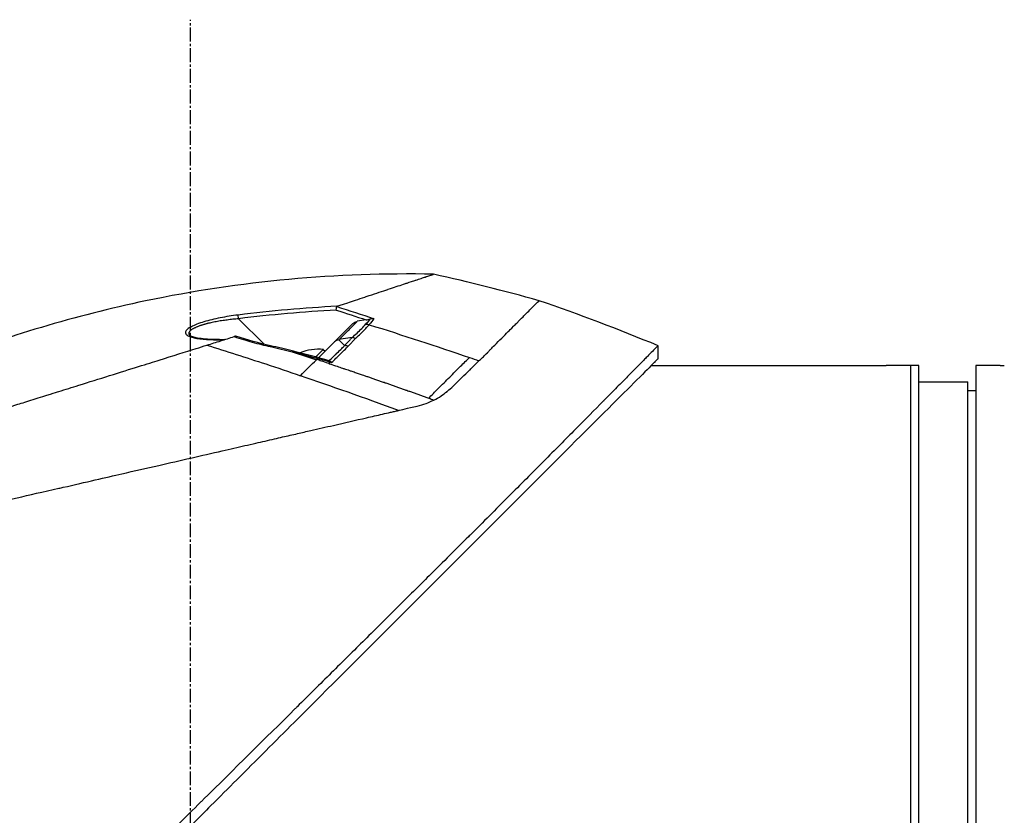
# Model space of a CAD drawing. Header units: millimetres. Extents: x 0 to 5219, y 0 to 2970.
# Tile 6 of 233: x 253 to 374, y 959 to 1056. Entities that reach past the tile are written whole.
import ezdxf

# ---------------------------------------------------------------- set-up
doc = ezdxf.new("R2010")
doc.units = ezdxf.units.MM
doc.header["$LTSCALE"] = 0.2
doc.linetypes.add('CENTER2', pattern=[1.125, 0.75, -0.125, 0.125, -0.125])
doc.layers.add('02_Center Line', color=1, linetype='CENTER2')

# ---------------------------------------------------------------- blocks, each defined once
blk = doc.blocks.new('A$C1fe89458')
for p, q in [((9.04, 275.61), (5.91, 278.75)), ((21.59, 278.62), (20.49, 278.46)), ((20.49, 278.42), (20.49, 278.42)), ((19.93, 278.17), (17.68, 275.92)), ((21.42, 277.95), (21.42, 277.95)), ((15.72, 273.96), (17.68, 275.92)), ((19.85, 276.44), (18.23, 276.19)), ((20.01, 276.57), (20.01, 276.57)), ((2.17, 275.46), (2.16, 275.46)), ((9.19, 275.46), (9.19, 275.46)), ((16.32, 274.97), (15.4, 274.05)), ((16.32, 274.97), (16.53, 274.77)), ((18.79, 275.59), (18.79, 275.59)), ((57.45, 273.84), (57.45, 275.44)), ((15.5, 273.74), (15.47, 273.71)), ((15.5, 273.74), (15.5, 273.74)), ((15.93, 273.6), (15.93, 273.6)), ((16.58, 273.38), (16.58, 273.38)), ((18.42, 272.77), (18.42, 272.77)), ((56.62, 273), (85, 273)), ((88.5, 273), (85.5, 273)), ((88.5, 121), (88.5, 273)), ((89.5, 273), (88.5, 273)), ((89.5, 121), (89.5, 273)), ((96.5, 273), (96.5, 121)), ((99.5, 273), (96.5, 273)), ((89.5, 271), (95.5, 271)), ((95.5, 123), (95.5, 271)), ((96.5, 269.87), (95.5, 269.89)), ((28.19, 268.1), (28.19, 268.1))]:
    blk.add_line(p, q)
for centre, radius, start, end in [((-41.86, 35.13), 260.02, 67.5467, 70.99), ((15.75, 268.9), 6.1, 84.6019, 111.9513), ((15.75, 268.9), 6.1, 113.6355, 113.6393)]:
    blk.add_arc(centre, radius, start, end)
at = {"extrusion": (0, 0, -1)}
for centre, major_axis, ratio, start_param, end_param in [((-93.57, -68.42), (-258.62, -258.62), 0.99863, 2.665433, 2.676035), ((460.41, -1338.72), (-601.57, 1620.94), 0.336673, 0.257981, 0.264677), ((5.93, 278.73), (-0.062, 0.496), 0.032142, 4.753727, 6.070274), ((-2.85, 276.58), (-26.13, -4.85), 0.314226, 3.444314, 3.523202), ((21, 277.83), (-0.354, 0.354), 0.494925, 4.249897, 4.250389), ((21.7, 277.18), (-0.743, 0.669), 0.856563, 0.762588, 1.196094), ((-116.54, -164.87), (-438.85, 150.81), 1, 1.542896, 1.570796), ((20.03, 275.45), (-0.354, 0.354), 0.837809, 0.504727, 0.50478), ((20.75, 276.16), (-0.354, 0.353), 0.8583, 0.475879, 0.483718), ((20.03, 275.45), (0.354, -0.354), 0.258819, 3.675072, 3.675126), ((26.82, 282.57), (-11.39, -11.08), 0.020818, 0.548769, 0.580072), ((17.05, 273.06), (0.136, 0.481), 0.049889, 0.339819, 0.663073), ((18.69, 274.1), (-0.354, 0.354), 0.258819, 0.582876, 0.584572), ((-116.54, -164.85), (-438.43, 151.98), 1, 1.568118, 1.570796), ((-6.81, 207.33), (-197.67, 65.92), 0.336309, 1.641508, 1.644817)]:
    blk.add_ellipse(centre, major_axis=major_axis, ratio=ratio, start_param=start_param, end_param=end_param, dxfattribs=at)
for points, knots in [([(29.86, 284.22), (18.01, 284.47), (6.07, 283.37), (-14.13, 279.14), (-22.61, 276.6), (-30.79, 273.38)], [0, 0, 0, 0, 3.553813, 3.553813, 6.190294, 6.190294, 6.190294, 6.190294]), ([(18.02, 280.29), (18.07, 280.31), (18.53, 280.46), (19.33, 280.72), (19.89, 280.91), (20.61, 281.15), (21.44, 281.42), (21.62, 281.48), (21.8, 281.54), (21.97, 281.6), (22.83, 281.88), (23.59, 282.14), (24.26, 282.36), (24.28, 282.37), (24.3, 282.37), (24.31, 282.38), (24.99, 282.6), (25.62, 282.81), (26.18, 283), (26.33, 283.05), (26.48, 283.1), (26.62, 283.14), (26.63, 283.15), (26.99, 283.27), (27.56, 283.45), (27.61, 283.47), (27.66, 283.49), (27.71, 283.5), (27.91, 283.57), (28.13, 283.64), (28.33, 283.71), (28.58, 283.79), (28.74, 283.85), (28.85, 283.88), (28.96, 283.92), (29.02, 283.94), (29.04, 283.95), (29.12, 283.97), (29.2, 284), (29.27, 284.02), (29.37, 284.06), (29.46, 284.09), (29.54, 284.11), (29.55, 284.11), (29.57, 284.12), (29.59, 284.13), (29.64, 284.14), (29.72, 284.17), (29.78, 284.19), (29.8, 284.2), (29.81, 284.2), (29.82, 284.2), (29.82, 284.21), (29.83, 284.21), (29.84, 284.21), (29.85, 284.21), (29.86, 284.22), (29.86, 284.22), (29.86, 284.22), (29.86, 284.22), (29.86, 284.22)], [0, 0, 0, 0, 0.0491532, 0.0491532, 0.0491532, 0.0833333, 0.0833333, 0.0833333, 0.0971125, 0.0971125, 0.0971125, 0.1649409, 0.1649409, 0.1649409, 0.1666667, 0.1666667, 0.1666667, 0.23215, 0.23215, 0.23215, 0.25, 0.25, 0.25, 0.2916667, 0.2916667, 0.2916667, 0.3001192, 0.3001192, 0.3001192, 0.3333333, 0.3333333, 0.3333333, 0.3565948, 0.3565948, 0.3565948, 0.3809524, 0.3809524, 0.3809524, 0.4004648, 0.4004648, 0.4004648, 0.4285714, 0.4285714, 0.4285714, 0.4393599, 0.4393599, 0.4393599, 0.4706594, 0.4706594, 0.4706594, 0.4761905, 0.4761905, 0.4761905, 0.4847596, 0.4847596, 0.4847596, 0.5017347, 0.5017347, 0.5017347, 0.5026262, 0.5026262, 0.5026262, 0.5026262]), ([(35.44, 273.58), (35.56, 273.68), (35.69, 273.79), (35.81, 273.9), (35.87, 273.96), (35.93, 274.01), (35.99, 274.07), (36.13, 274.21), (36.29, 274.37), (36.48, 274.57), (36.51, 274.61), (36.59, 274.69), (36.71, 274.82), (36.8, 274.92), (36.88, 275), (36.93, 275.06), (37.03, 275.16), (37.18, 275.32), (37.39, 275.52), (37.65, 275.79), (37.94, 276.08), (38.25, 276.38), (38.53, 276.66), (38.79, 276.92), (39.04, 277.17), (39.17, 277.3), (39.39, 277.52), (39.69, 277.82), (39.81, 277.94), (39.95, 278.08), (40.09, 278.22), (40.6, 278.73), (40.86, 278.99), (40.98, 279.11), (41.41, 279.54), (41.76, 279.9), (42.04, 280.18), (42.08, 280.22), (42.12, 280.26), (42.16, 280.3), (42.38, 280.52), (42.55, 280.69), (42.66, 280.8), (42.78, 280.92), (42.83, 280.97), (42.84, 280.97)], [0, 0, 0, 0, 0.0239304, 0.0239304, 0.0239304, 0.0357143, 0.0357143, 0.0357143, 0.0714286, 0.0714286, 0.0714286, 0.0892857, 0.0892857, 0.0892857, 0.1071429, 0.1071429, 0.1071429, 0.1428571, 0.1428571, 0.1428571, 0.2142857, 0.2142857, 0.2142857, 0.2857143, 0.2857143, 0.2857143, 0.3613783, 0.3613783, 0.3613783, 0.3928571, 0.3928571, 0.3928571, 0.5, 0.5, 0.5, 0.6744467, 0.6744467, 0.6744467, 0.7, 0.7, 0.7, 0.85, 0.85, 0.85, 1, 1, 1, 1]), ([(17.9, 279.81), (17.9, 279.82), (17.9, 279.82), (17.91, 279.86), (17.92, 279.91), (17.93, 279.99), (17.93, 280.04), (17.95, 280.11), (17.95, 280.15), (17.96, 280.21), (17.97, 280.23), (17.97, 280.25)], [-0.05578122, -0.05578122, -0.05578122, -0.05578122, -0.05549131, -0.05549131, -0.04204343, -0.04204343, -0.0278857, -0.0278857, -0.01375246, -0.01375246, -0.00000001, -0.00000001, -0.00000001, -0.00000001]), ([(18.02, 280.29), (18.01, 280.29), (17.99, 280.28), (17.98, 280.27), (17.97, 280.26), (17.97, 280.25)], [0.00000003, 0.00000003, 0.00000003, 0.00000003, 0.00636331, 0.00636331, 0.01211247, 0.01211247, 0.01211247, 0.01211247]), ([(5.86, 279.21), (5.1, 279.12), (4.37, 279), (3.66, 278.86), (2.93, 278.72), (2.26, 278.55), (1.66, 278.37), (1.35, 278.28), (1.07, 278.18), (0.8, 278.08), (0.54, 277.98), (0.31, 277.88), (0.11, 277.77), (-0.09, 277.67), (-0.25, 277.56), (-0.37, 277.46), (-0.49, 277.35), (-0.57, 277.25), (-0.61, 277.16), (-0.64, 277.07), (-0.63, 276.98), (-0.57, 276.89), (-0.52, 276.81), (-0.43, 276.73), (-0.3, 276.66), (-0.18, 276.59), (-0.02, 276.53), (0.17, 276.47), (0.35, 276.42), (0.56, 276.37), (0.8, 276.33), (1.26, 276.26), (1.8, 276.2), (2.43, 276.18), (2.94, 276.15), (3.5, 276.15), (4.1, 276.16)], [0, 0, 0, 0, 0.125, 0.125, 0.125, 0.25, 0.25, 0.25, 0.3125, 0.3125, 0.3125, 0.375, 0.375, 0.375, 0.4375, 0.4375, 0.4375, 0.5, 0.5, 0.5, 0.5625, 0.5625, 0.5625, 0.625, 0.625, 0.625, 0.6875, 0.6875, 0.6875, 0.75, 0.75, 0.75, 0.875, 0.875, 0.875, 0.982856, 0.982856, 0.982856, 0.982856]), ([(5.91, 278.75), (5.67, 278.73), (5.21, 278.68), (4.63, 278.61), (4.17, 278.55), (3.83, 278.5), (3.49, 278.45), (3.16, 278.39), (2.83, 278.33), (2.52, 278.26), (2.26, 278.2), (2.06, 278.15), (1.92, 278.11), (1.78, 278.08), (1.64, 278.04), (1.51, 278), (1.37, 277.95), (1.23, 277.91), (1.09, 277.86), (0.95, 277.8), (0.78, 277.73), (0.61, 277.66), (0.46, 277.59), (0.37, 277.54), (0.26, 277.48), (0.16, 277.42), (0.06, 277.35), (-0.01, 277.3), (-0.07, 277.24), (-0.12, 277.18), (-0.15, 277.14), (-0.18, 277.09), (-0.19, 277.06), (-0.2, 277.03), (-0.2, 277.02), (-0.21, 277), (-0.21, 276.97), (-0.21, 276.93), (-0.2, 276.88), (-0.18, 276.83), (-0.14, 276.76), (-0.09, 276.7), (-0.06, 276.68), (-0.06, 276.67)], [0, 0, 0, 0, 0.0700871, 0.1404215, 0.175582, 0.2106885, 0.2457671, 0.2807419, 0.3156096, 0.3503788, 0.3850713, 0.4024014, 0.4197269, 0.4360429, 0.4528758, 0.4702208, 0.4880743, 0.5064337, 0.5252974, 0.5476855, 0.5681597, 0.6034066, 0.6311085, 0.6446829, 0.6598422, 0.6948791, 0.7147592, 0.7362139, 0.7584362, 0.7787374, 0.7971278, 0.8136128, 0.828194, 0.8347708, 0.840871, 0.8495558, 0.8582417, 0.8756192, 0.8930105, 0.9104198, 0.9452952, 0.9802552, 0.9812484, 0.9812484, 0.9812484, 0.9812484]), ([(18.27, 276.2), (18.29, 276.23), (18.34, 276.27), (18.41, 276.34), (18.59, 276.52), (18.93, 276.86), (19.39, 277.32), (19.45, 277.38), (19.51, 277.43), (19.56, 277.49), (19.9, 277.83), (20.14, 278.07), (20.29, 278.22), (20.41, 278.33), (20.47, 278.4), (20.49, 278.42)], [-0.9173114, -0.9173114, -0.9173114, -0.9173114, -0.8087165, -0.8087165, -0.8087165, -0.5, -0.5, -0.5, -0.459096, -0.459096, -0.459096, -0.1967319, -0.1967319, -0.1967319, -0.0034173, -0.0034173, -0.0034173, -0.0034173]), ([(19.93, 278.17), (20.01, 278.23), (20.11, 278.29), (20.3, 278.38), (20.38, 278.4), (20.44, 278.41)], [-0.027926, -0.027926, -0.027926, -0.027926, -0.01670544, -0.01670544, -0.00525367, -0.00525367, -0.00525367, -0.00525367]), ([(21.59, 278.62), (21.67, 278.63), (21.76, 278.64), (21.91, 278.67), (21.98, 278.69), (22.05, 278.7)], [0.00000001, 0.00000001, 0.00000001, 0.00000001, 0.02523633, 0.02523633, 0.04713053, 0.04713053, 0.04713053, 0.04713053]), ([(22.54, 278.76), (22.54, 278.76), (22.54, 278.76), (22.46, 278.76), (22.38, 278.76), (22.22, 278.74), (22.13, 278.73), (22.05, 278.7)], [-0.05331463, -0.05331463, -0.05331463, -0.05331463, -0.05288999, -0.05288999, -0.02663491, -0.02663491, 0, 0, 0, 0]), ([(19.86, 276.45), (20.07, 276.63), (20.47, 276.99), (21.05, 277.55), (21.4, 277.92), (21.56, 278.11)], [0.0018671, 0.0018671, 0.0018671, 0.0018671, 0.1455655, 0.2911132, 0.436691, 0.436691, 0.436691, 0.436691]), ([(20.25, 276.33), (20.72, 276.73), (21.15, 277.15), (21.53, 277.54), (21.68, 277.71), (21.83, 277.87), (21.96, 278.02)], [0, 0, 0, 0, 0.7037836, 0.7037836, 0.7037836, 1, 1, 1, 1]), ([(4.18, 276.18), (3.33, 276.17), (2.52, 276.19), (1.48, 276.28), (1.16, 276.32), (0.65, 276.41), (0.45, 276.46), (0.1, 276.57), (-0.03, 276.65), (-0.06, 276.68)], [0.0340098, 0.0340098, 0.0340098, 0.0340098, 0.3151369, 0.3151369, 0.4567925, 0.4567925, 0.5723588, 0.5723588, 0.7157852, 0.7157852, 0.7157852, 0.7157852]), ([(2.02, 275.51), (2.59, 275.69), (3.16, 275.86), (4.28, 276.21), (4.83, 276.39), (5.38, 276.55)], [-0.4021179, -0.4021179, -0.4021179, -0.4021179, -0.2010493, -0.2010493, -0.000001, -0.000001, -0.000001, -0.000001]), ([(5.57, 276.6), (5.57, 276.6), (5.56, 276.6), (5.53, 276.6), (5.52, 276.59), (5.46, 276.58), (5.42, 276.57), (5.38, 276.55)], [-0.03323474, -0.03323474, -0.03323474, -0.03323474, -0.02493702, -0.02493702, -0.016586, -0.016586, -0.00000027, -0.00000027, -0.00000027, -0.00000027]), ([(5.38, 276.55), (6.15, 276.3), (6.89, 276.08), (7.57, 275.88), (8.34, 275.67), (9.09, 275.48), (9.81, 275.32)], [0, 0, 0, 0, 0.5, 0.5, 0.5, 1, 1, 1, 1]), ([(18.94, 275.45), (19.08, 275.59), (19.31, 275.83), (19.61, 276.17), (19.69, 276.25), (19.77, 276.35), (19.85, 276.44)], [0.0054181, 0.0054181, 0.0054181, 0.0054181, 0.7995408, 0.7995408, 0.7995408, 1, 1, 1, 1]), ([(19.35, 275.34), (19.51, 275.51), (19.66, 275.67), (19.81, 275.84), (19.88, 275.92), (19.96, 276), (20.03, 276.08), (20.05, 276.1), (20.08, 276.15), (20.14, 276.21), (20.18, 276.26), (20.22, 276.3), (20.25, 276.33)], [0, 0, 0, 0, 0.5, 0.5, 0.5, 0.75, 0.75, 0.75, 0.875, 0.875, 0.875, 1, 1, 1, 1]), ([(57.45, 275.44), (57.45, 275.44), (57.41, 275.4), (57.34, 275.33), (57.3, 275.29), (57.26, 275.24), (57.2, 275.19), (57.15, 275.13), (57.08, 275.06), (57.01, 274.99), (56.86, 274.84), (56.68, 274.65), (56.46, 274.43), (56.35, 274.32), (56.23, 274.2), (56.1, 274.07), (55.98, 273.95), (55.84, 273.81), (55.7, 273.67), (55.7, 273.66), (55.69, 273.66), (55.69, 273.65), (55.4, 273.36), (55.08, 273.03), (54.72, 272.67), (54.54, 272.49), (54.36, 272.3), (54.16, 272.11), (53.97, 271.91), (53.77, 271.71), (53.56, 271.49), (53.14, 271.07), (52.69, 270.62), (52.22, 270.14), (51.76, 269.67), (51.27, 269.18), (50.76, 268.66), (50.74, 268.64), (50.73, 268.63), (50.71, 268.61), (49.67, 267.56), (48.53, 266.4), (47.3, 265.17), (46.69, 264.55), (46.06, 263.91), (45.41, 263.25), (44.76, 262.6), (44.08, 261.92), (43.4, 261.23), (42.7, 260.53), (41.99, 259.82), (41.27, 259.09), (40.54, 258.36), (39.8, 257.61), (39.04, 256.85), (38.29, 256.09), (37.52, 255.31), (36.73, 254.53), (35.95, 253.74), (35.15, 252.94), (34.35, 252.13), (34.29, 252.08), (34.23, 252.02), (34.18, 251.96), (33.42, 251.21), (32.65, 250.44), (31.87, 249.67), (31.04, 248.84), (30.2, 248.01), (29.34, 247.16), (28.07, 245.89), (26.76, 244.6), (25.44, 243.28), (25, 242.85), (24.56, 242.41), (24.12, 241.97), (23.89, 241.75), (23.67, 241.52), (23.44, 241.3), (22.77, 240.63), (22.1, 239.96), (21.42, 239.29), (20.06, 237.95), (18.69, 236.59), (17.3, 235.21), (15.92, 233.84), (14.52, 232.45), (13.1, 231.05), (13.01, 230.96), (12.93, 230.88), (12.84, 230.79), (9.15, 227.13), (5.38, 223.4), (1.57, 219.63), (1.47, 219.53), (1.38, 219.44), (1.28, 219.35), (0.32, 218.4), (-0.64, 217.44), (-1.61, 216.49), (-2.58, 215.53), (-3.55, 214.57), (-4.53, 213.61), (-6.48, 211.69), (-8.42, 209.77), (-10.36, 207.85), (-10.45, 207.77), (-10.53, 207.69), (-10.61, 207.61), (-12.57, 205.67), (-14.52, 203.74), (-16.47, 201.81), (-17.45, 200.85), (-18.42, 199.88), (-19.39, 198.92), (-20.36, 197.95), (-21.33, 196.99), (-22.3, 196.03), (-22.36, 195.97), (-22.42, 195.91), (-22.48, 195.85), (-24.4, 193.93), (-26.32, 192.02), (-28.22, 190.13), (-29.16, 189.18), (-30.11, 188.24), (-31.05, 187.3), (-31.99, 186.36), (-32.93, 185.42), (-33.86, 184.49), (-33.9, 184.45), (-33.95, 184.4), (-34, 184.35), (-35.88, 182.48), (-37.74, 180.61), (-39.57, 178.78), (-41.4, 176.94), (-43.21, 175.14), (-44.98, 173.36), (-45.87, 172.47), (-46.75, 171.59), (-47.62, 170.71), (-48.49, 169.84), (-49.35, 168.97), (-50.21, 168.11), (-51.06, 167.25), (-51.9, 166.41), (-52.73, 165.57), (-53.57, 164.73), (-54.39, 163.91), (-55.2, 163.09), (-55.21, 163.07), (-55.23, 163.06), (-55.25, 163.04), (-56.06, 162.22), (-56.86, 161.42), (-57.64, 160.62), (-58.43, 159.83), (-59.2, 159.05), (-59.96, 158.28), (-60.72, 157.52), (-61.47, 156.77), (-62.19, 156.03), (-63.65, 154.56), (-65.04, 153.16), (-66.35, 151.82), (-66.68, 151.49), (-67.01, 151.16), (-67.33, 150.83), (-67.65, 150.51), (-67.96, 150.19), (-68.27, 149.88), (-69.51, 148.63), (-70.66, 147.46), (-71.71, 146.39), (-71.72, 146.39), (-71.72, 146.38), (-71.72, 146.38), (-72.25, 145.85), (-72.75, 145.34), (-73.22, 144.86), (-73.7, 144.38), (-74.14, 143.92), (-74.56, 143.5), (-74.98, 143.08), (-75.36, 142.68), (-75.72, 142.32), (-76.07, 141.96), (-76.39, 141.63), (-76.68, 141.34), (-76.97, 141.05), (-77.22, 140.79), (-77.44, 140.56), (-77.55, 140.45), (-77.65, 140.35), (-77.75, 140.26), (-77.84, 140.16), (-77.92, 140.08), (-78, 140), (-78.14, 139.85), (-78.25, 139.74), (-78.33, 139.66), (-78.4, 139.59), (-78.44, 139.55), (-78.44, 139.55)], [0, 0, 0, 0, 0.0041991, 0.0041991, 0.0041991, 0.0062987, 0.0062987, 0.0062987, 0.0083983, 0.0083983, 0.0083983, 0.0125974, 0.0125974, 0.0125974, 0.014697, 0.014697, 0.014697, 0.0167965, 0.0167965, 0.0167965, 0.0168599, 0.0168599, 0.0168599, 0.0210764, 0.0210764, 0.0210764, 0.0231847, 0.0231847, 0.0231847, 0.025293, 0.025293, 0.025293, 0.0295096, 0.0295096, 0.0295096, 0.0335924, 0.0335924, 0.0335924, 0.0337261, 0.0337261, 0.0337261, 0.0420526, 0.0420526, 0.0420526, 0.0462159, 0.0462159, 0.0462159, 0.0503791, 0.0503791, 0.0503791, 0.0545745, 0.0545745, 0.0545745, 0.0587698, 0.0587698, 0.0587698, 0.0629602, 0.0629602, 0.0629602, 0.0671505, 0.0671505, 0.0671505, 0.0674414, 0.0674414, 0.0674414, 0.0713694, 0.0713694, 0.0713694, 0.0755743, 0.0755743, 0.0755743, 0.0818817, 0.0818817, 0.0818817, 0.0839768, 0.0839768, 0.0839768, 0.0850355, 0.0850355, 0.0850355, 0.0881892, 0.0881892, 0.0881892, 0.0944966, 0.0944966, 0.0944966, 0.1008041, 0.1008041, 0.1008041, 0.1011921, 0.1011921, 0.1011921, 0.1176445, 0.1176445, 0.1176445, 0.1180502, 0.1180502, 0.1180502, 0.1221943, 0.1221943, 0.1221943, 0.1263384, 0.1263384, 0.1263384, 0.1346266, 0.1346266, 0.1346266, 0.1349824, 0.1349824, 0.1349824, 0.143338, 0.143338, 0.143338, 0.1475158, 0.1475158, 0.1475158, 0.1516936, 0.1516936, 0.1516936, 0.1519551, 0.1519551, 0.1519551, 0.160293, 0.160293, 0.160293, 0.164462, 0.164462, 0.164462, 0.168631, 0.168631, 0.168631, 0.1688379, 0.1688379, 0.1688379, 0.1772635, 0.1772635, 0.1772635, 0.1856891, 0.1856891, 0.1856891, 0.1899019, 0.1899019, 0.1899019, 0.1941147, 0.1941147, 0.1941147, 0.1983275, 0.1983275, 0.1983275, 0.2025403, 0.2025403, 0.2025403, 0.2026348, 0.2026348, 0.2026348, 0.206856, 0.206856, 0.206856, 0.2110771, 0.2110771, 0.2110771, 0.2152983, 0.2152983, 0.2152983, 0.2237405, 0.2237405, 0.2237405, 0.2258511, 0.2258511, 0.2258511, 0.2279617, 0.2279617, 0.2279617, 0.2364039, 0.2364039, 0.2364039, 0.2364237, 0.2364237, 0.2364237, 0.240644, 0.240644, 0.240644, 0.2448644, 0.2448644, 0.2448644, 0.2490847, 0.2490847, 0.2490847, 0.253305, 0.253305, 0.253305, 0.2575358, 0.2575358, 0.2575358, 0.2596491, 0.2596491, 0.2596491, 0.2617623, 0.2617623, 0.2617623, 0.2659889, 0.2659889, 0.2659889, 0.2702154, 0.2702154, 0.2702154, 0.2702154]), ([(-70.13, 252.92), (-70.14, 252.92), (-70.13, 252.92), (-70.02, 252.96), (-69.98, 252.97), (-69.93, 252.99), (-69.88, 253), (-69.82, 253.02), (-69.75, 253.04), (-69.67, 253.07), (-69.6, 253.09), (-69.46, 253.13), (-69.11, 253.24), (-68.84, 253.33), (-68.58, 253.41), (-68.36, 253.48), (-68.35, 253.48), (-68.34, 253.48), (-68.33, 253.49), (-67.7, 253.68), (-67, 253.9), (-66.33, 254.11), (-66.32, 254.12), (-65.95, 254.23), (-65.06, 254.51), (-65.06, 254.51), (-65.05, 254.51), (-65.05, 254.51), (-64.26, 254.76), (-63.73, 254.93), (-63.59, 254.97), (-62.58, 255.28), (-61.47, 255.63), (-60.26, 256.01), (-60.23, 256.02), (-60.2, 256.03), (-60.18, 256.04), (-60.07, 256.07), (-59.3, 256.31), (-57.65, 256.83), (-57.22, 256.96), (-56.72, 257.12), (-56.15, 257.3), (-55.37, 257.54), (-54.67, 257.76), (-54.06, 257.95), (-52.7, 258.38), (-51.81, 258.66), (-51.52, 258.75), (-50.22, 259.15), (-49.13, 259.5), (-48.27, 259.76), (-47.35, 260.05), (-46.72, 260.25), (-46.4, 260.35), (-44.84, 260.84), (-43.56, 261.24), (-42.58, 261.55), (-41.79, 261.79), (-41.21, 261.97), (-40.84, 262.09), (-40.26, 262.27), (-39.3, 262.57), (-37.92, 263), (-37.17, 263.24), (-36.51, 263.44), (-35.97, 263.62), (-35.57, 263.74), (-35.22, 263.85), (-34.94, 263.94), (-34.28, 264.14), (-33.28, 264.46), (-31.9, 264.89), (-30.14, 265.44), (-29.1, 265.76), (-28.82, 265.85), (-28.77, 265.87), (-28.72, 265.88), (-28.67, 265.9), (-26.64, 266.53), (-24.59, 267.18), (-22.53, 267.82), (-22.16, 267.94), (-21.72, 268.07), (-21.22, 268.23), (-20.67, 268.4), (-20.05, 268.6), (-19.35, 268.82), (-17.56, 269.38), (-16.51, 269.71), (-16.19, 269.8), (-15.37, 270.06), (-14.56, 270.32), (-13.74, 270.57), (-12.47, 270.97), (-11.21, 271.36), (-9.95, 271.76), (-8.59, 272.18), (-7.4, 272.56), (-6.37, 272.88), (-5.37, 273.19), (-4.53, 273.45), (-3.84, 273.67), (-2.14, 274.2), (-0.64, 274.67), (0.68, 275.08), (1.15, 275.23), (1.6, 275.37), (2.02, 275.51)], [-1, -1, -1, -1, -0.96875, -0.96875, -0.96875, -0.9547937, -0.9547937, -0.9547937, -0.9375, -0.9375, -0.9375, -0.90625, -0.90625, -0.90625, -0.875, -0.875, -0.875, -0.8739463, -0.8739463, -0.8739463, -0.8125, -0.8125, -0.8125, -0.7813822, -0.7813822, -0.7813822, -0.78125, -0.78125, -0.78125, -0.75, -0.75, -0.75, -0.6888795, -0.6888795, -0.6888795, -0.6875, -0.6875, -0.6875, -0.6380723, -0.6380723, -0.6380723, -0.625, -0.625, -0.625, -0.6057577, -0.6057577, -0.6057577, -0.5625, -0.5625, -0.5625, -0.5324119, -0.5324119, -0.5324119, -0.5, -0.5, -0.5, -0.4654336, -0.4654336, -0.4654336, -0.4375, -0.4375, -0.4375, -0.40625, -0.40625, -0.40625, -0.3881699, -0.3881699, -0.3881699, -0.375, -0.375, -0.375, -0.34375, -0.34375, -0.34375, -0.3125, -0.3125, -0.3125, -0.3110249, -0.3110249, -0.3110249, -0.25, -0.25, -0.25, -0.2349777, -0.2349777, -0.2349777, -0.21875, -0.21875, -0.21875, -0.1875, -0.1875, -0.1875, -0.1630802, -0.1630802, -0.1630802, -0.125, -0.125, -0.125, -0.0933033, -0.0933033, -0.0933033, -0.0625, -0.0625, -0.0625, -0.0165509, -0.0165509, -0.0165509, 0, 0, 0, 0]), ([(2.02, 275.51), (4.43, 274.76), (6.83, 273.99), (9.24, 273.19), (10.66, 272.72), (12.09, 272.24), (13.51, 271.75)], [-1, -1, -1, -1, -0.372062, -0.372062, -0.372062, 0, 0, 0, 0]), ([(12.51, 274.8), (12.52, 274.8), (12.51, 274.74), (12.5, 274.71), (12.5, 274.7), (12.5, 274.7), (12.5, 274.69)], [-0.4892282, -0.4892282, -0.4892282, -0.4892282, -0.0981164, -0.0981164, -0.0981164, 0, 0, 0, 0]), ([(12.5, 274.69), (12.5, 274.69), (12.59, 274.67), (12.77, 274.62), (12.91, 274.59), (13, 274.56), (13.04, 274.56)], [-0.9999992, -0.9999992, -0.9999992, -0.9999992, -0.5, -0.5, -0.5, -0.0000001, -0.0000001, -0.0000001, -0.0000001]), ([(17, 273.6), (17.19, 273.75), (17.36, 273.91), (17.53, 274.07), (17.53, 274.07), (17.57, 274.11), (17.65, 274.19), (17.69, 274.22), (17.73, 274.26), (17.77, 274.3), (17.8, 274.33), (17.87, 274.4), (17.98, 274.51), (17.99, 274.52), (18, 274.53), (18.01, 274.54), (18.47, 274.99), (18.77, 275.29), (18.93, 275.45)], [0.0000755, 0.0000755, 0.0000755, 0.0000755, 0.25, 0.25, 0.25, 0.3125, 0.3125, 0.3125, 0.375, 0.375, 0.375, 0.4908048, 0.4908048, 0.4908048, 0.5, 0.5, 0.5, 1, 1, 1, 1]), ([(17.34, 273.39), (17.52, 273.55), (17.7, 273.71), (17.88, 273.89), (17.99, 273.99), (18.15, 274.16), (18.38, 274.39), (18.57, 274.57), (18.89, 274.89), (19.35, 275.34)], [0, 0, 0, 0, 0.25, 0.25, 0.25, 0.5, 0.5, 0.5, 1, 1, 1, 1]), ([(19.35, 275.34), (19.34, 275.35), (19.33, 275.35), (19.32, 275.36), (19.16, 275.43), (19.03, 275.44), (18.94, 275.45), (18.94, 275.45), (18.94, 275.45), (18.93, 275.45)], [0.0000009, 0.0000009, 0.0000009, 0.0000009, 0.0601128, 0.0601128, 0.0601128, 0.9797341, 0.9797341, 0.9797341, 1, 1, 1, 1]), ([(57.45, 273.84), (57.45, 273.84), (57.15, 273.54), (56.01, 272.39), (55.18, 271.55), (51.97, 268.36), (48.95, 265.35), (43.01, 259.4), (40.39, 256.78), (36.53, 252.92), (35.43, 251.82), (33.82, 250.21), (33.32, 249.71), (30.42, 246.81), (27.93, 244.31), (21.31, 237.69), (17.07, 233.45), (10.42, 226.81), (8.07, 224.45), (4.64, 221.03), (3.58, 219.97), (1.76, 218.14), (1.01, 217.38), (-0.06, 216.32), (-0.37, 216.01), (-0.95, 215.43), (-1.24, 215.15), (-1.52, 214.87)], [-12.224149, -12.224149, -12.224149, -12.224149, -11.037359, -11.037359, -9.877095, -9.877095, -7.592298, -7.592298, -6.07984, -6.07984, -5.495393, -5.495393, -5.239423, -5.239423, -4.019638, -4.019638, -2.082992, -2.082992, -1.043435, -1.043435, -0.581051, -0.581051, -0.251822, -0.251822, -0.120605, -0.120605, -0.000021, -0.000021, -0.000021, -0.000021]), ([(13.04, 274.56), (13.74, 274.38), (14.52, 274.18), (15.4, 273.94), (15.93, 273.79), (16.52, 273.62), (17.17, 273.44)], [0.0004858, 0.0004858, 0.0004858, 0.0004858, 0.5714286, 0.5714286, 0.5714286, 0.9999999, 0.9999999, 0.9999999, 0.9999999]), ([(16.98, 273.25), (16.64, 273.36), (16.34, 273.46), (16.09, 273.54), (15.89, 273.61), (15.69, 273.67), (15.5, 273.74)], [-1, -1, -1, -1, -0.4, -0.4, -0.4, -0.0000001, -0.0000001, -0.0000001, -0.0000001]), ([(17.34, 273.39), (17.33, 273.39), (17.33, 273.39), (17.33, 273.39), (17.33, 273.39), (17.33, 273.39), (17.32, 273.4), (17.3, 273.43), (17.28, 273.44), (17.24, 273.47), (17.21, 273.5), (17.18, 273.52)], [-0.02607453, -0.02607453, -0.02607453, -0.02607453, -0.02588318, -0.02588318, -0.02566998, -0.02566998, -0.02001131, -0.02001131, -0.01284706, -0.01284706, -0.00003847, -0.00003847, -0.00003847, -0.00003847]), ([(29.27, 268.99), (29.62, 269.34), (30.04, 269.75), (30.48, 270.2), (30.92, 270.64), (31.39, 271.11), (31.85, 271.57), (32.31, 272.03), (32.77, 272.49), (33.18, 272.9), (33.6, 273.31), (33.97, 273.69), (34.27, 273.98)], [-1, -1, -1, -1, -0.75, -0.75, -0.75, -0.5, -0.5, -0.5, -0.25, -0.25, -0.25, 0, 0, 0, 0]), ([(29.92, 268.76), (30.22, 268.9), (30.52, 269.08), (30.8, 269.26), (31.05, 269.43), (31.29, 269.61), (31.54, 269.82), (31.55, 269.83), (31.57, 269.84), (31.58, 269.85), (31.8, 270.03), (32.03, 270.24), (32.28, 270.48), (32.42, 270.61), (32.64, 270.83), (32.93, 271.12), (32.95, 271.14), (32.97, 271.15), (32.98, 271.17), (33.14, 271.33), (33.35, 271.52), (33.59, 271.76), (33.95, 272.11), (34.16, 272.31), (34.23, 272.38), (34.27, 272.41), (34.31, 272.45), (34.35, 272.49), (34.41, 272.55), (34.48, 272.62), (34.55, 272.69), (34.57, 272.71), (34.68, 272.82), (34.85, 272.99), (35.1, 273.26), (35.3, 273.44), (35.44, 273.58)], [-1, -1, -1, -1, -0.875, -0.875, -0.875, -0.756037, -0.756037, -0.756037, -0.75, -0.75, -0.75, -0.625, -0.625, -0.625, -0.5, -0.5, -0.5, -0.4885486, -0.4885486, -0.4885486, -0.375, -0.375, -0.375, -0.25, -0.25, -0.25, -0.2247748, -0.2247748, -0.2247748, -0.1875, -0.1875, -0.1875, -0.125, -0.125, -0.125, -0.0000001, -0.0000001, -0.0000001, -0.0000001]), ([(16.98, 273.25), (17.03, 273.23), (17.09, 273.21), (17.14, 273.2), (17.44, 273.09), (17.75, 272.99), (18.01, 272.91), (18.26, 272.82), (18.46, 272.75), (18.68, 272.68), (18.8, 272.64), (18.91, 272.6), (19.03, 272.56), (19.14, 272.52), (19.26, 272.49), (19.37, 272.45), (19.48, 272.41), (19.6, 272.37), (19.71, 272.33), (19.88, 272.28), (20.05, 272.22), (20.22, 272.16), (20.39, 272.1), (20.56, 272.04), (20.73, 271.99), (20.9, 271.93), (21.07, 271.87), (21.24, 271.81), (21.38, 271.76), (21.52, 271.72), (21.66, 271.67), (21.8, 271.62), (21.94, 271.57), (22.09, 271.52), (22.23, 271.47), (22.37, 271.42), (22.51, 271.38), (22.66, 271.32), (22.82, 271.27), (22.97, 271.21), (23.13, 271.16), (23.28, 271.11), (23.44, 271.05), (23.59, 271), (23.75, 270.95), (23.9, 270.89), (24.05, 270.84), (24.2, 270.79), (24.35, 270.74), (24.49, 270.69), (24.64, 270.63), (24.79, 270.58), (24.94, 270.53), (25.08, 270.48), (25.23, 270.43), (25.38, 270.37), (25.53, 270.32), (25.68, 270.27), (25.84, 270.21), (25.99, 270.16), (26.14, 270.11), (26.29, 270.05), (26.44, 270), (26.59, 269.95), (26.74, 269.89), (26.89, 269.84), (27.04, 269.79), (27.18, 269.74), (27.33, 269.68), (27.48, 269.63), (27.63, 269.58), (27.78, 269.52), (27.93, 269.47), (28.08, 269.42), (28.23, 269.36), (28.38, 269.31), (28.52, 269.26), (28.67, 269.2), (28.82, 269.15), (28.97, 269.1), (29.12, 269.04), (29.27, 268.99)], [-1, -1, -1, -1, -0.990568, -0.990568, -0.990568, -0.934235, -0.934235, -0.934235, -0.877903, -0.877903, -0.877903, -0.849736, -0.849736, -0.849736, -0.82157, -0.82157, -0.82157, -0.793404, -0.793404, -0.793404, -0.75124, -0.75124, -0.75124, -0.709076, -0.709076, -0.709076, -0.666913, -0.666913, -0.666913, -0.631829, -0.631829, -0.631829, -0.596745, -0.596745, -0.596745, -0.561662, -0.561662, -0.561662, -0.523115, -0.523115, -0.523115, -0.484569, -0.484569, -0.484569, -0.446022, -0.446022, -0.446022, -0.409281, -0.409281, -0.409281, -0.372539, -0.372539, -0.372539, -0.335798, -0.335798, -0.335798, -0.298224, -0.298224, -0.298224, -0.26065, -0.26065, -0.26065, -0.223076, -0.223076, -0.223076, -0.185986, -0.185986, -0.185986, -0.148895, -0.148895, -0.148895, -0.111804, -0.111804, -0.111804, -0.074536, -0.074536, -0.074536, -0.037268, -0.037268, -0.037268, 0, 0, 0, 0]), ([(85, 273), (85, 273), (85.01, 273), (85.03, 273), (85.05, 273), (85.07, 273), (85.11, 273), (85.14, 273), (85.19, 273), (85.23, 273), (85.28, 273), (85.34, 273), (85.39, 273), (85.43, 273), (85.46, 273), (85.5, 273)], [0.5001155, 0.5001155, 0.5001155, 0.5001155, 0.6074687, 0.6074687, 0.6074687, 0.7149373, 0.7149373, 0.7149373, 0.8224074, 0.8224074, 0.8224074, 0.9298784, 0.9298784, 0.9298784, 1, 1, 1, 1]), ([(99.5, 273), (99.56, 273), (99.61, 273), (99.67, 273), (99.72, 273), (99.77, 273), (99.81, 273), (99.86, 273), (99.89, 273), (99.92, 273), (99.95, 273), (99.98, 273), (99.99, 273), (100, 273), (100, 273), (100, 273), (100, 273), (100, 273), (100, 273)], [0, 0, 0, 0, 0.1074687, 0.1074687, 0.1074687, 0.2149373, 0.2149373, 0.2149373, 0.3224073, 0.3224073, 0.3224073, 0.4298784, 0.4298784, 0.4298784, 0.5, 0.5, 0.5, 0.5001155, 0.5001155, 0.5001155, 0.5001155]), ([(25.56, 267.48), (25.85, 267.54), (26.63, 267.73), (27.87, 268.02), (28.23, 268.1), (28.59, 268.21), (28.95, 268.34), (29.25, 268.46), (29.58, 268.59), (29.92, 268.76)], [-1, -1, -1, -1, -0.5, -0.5, -0.5, -0.25, -0.25, -0.25, 0, 0, 0, 0]), ([(-74.66, 244.51), (-74.66, 244.52), (-74.68, 244.51), (-74.22, 244.62), (-73.96, 244.68), (-73.37, 244.81), (-73.1, 244.87), (-72.38, 245.04), (-71.9, 245.15), (-71.04, 245.34), (-70.71, 245.42), (-70.17, 245.54), (-69.97, 245.59), (-68.7, 245.88), (-67.45, 246.17), (-64.19, 246.92), (-62.04, 247.41), (-59.33, 248.03), (-59.01, 248.1), (-55.96, 248.79), (-52.96, 249.49), (-49.36, 250.31), (-48.96, 250.4), (-48.17, 250.59), (-47.77, 250.68), (-47.18, 250.81), (-46.97, 250.86), (-45.98, 251.09), (-45.14, 251.28), (-43.86, 251.57), (-43.42, 251.67), (-41.79, 252.05), (-40.6, 252.32), (-38.13, 252.89), (-36.8, 253.2), (-34.87, 253.64), (-34.3, 253.76), (-31.94, 254.3), (-30.18, 254.71), (-28.15, 255.17), (-27.91, 255.22), (-27.18, 255.39), (-26.69, 255.5), (-25.84, 255.7), (-25.47, 255.78), (-23.07, 256.33), (-20.01, 257.05), (-16, 257.95), (-15.82, 257.99), (-12.88, 258.65), (-10.35, 259.25), (-6.91, 260.04), (-5.4, 260.38), (-1.25, 261.33), (1.35, 261.93), (4.39, 262.62), (4.87, 262.73), (6.24, 263.05), (7.13, 263.25), (8.78, 263.63), (9.56, 263.81), (10.65, 264.06), (10.99, 264.14), (11.92, 264.35), (12.54, 264.49), (13.71, 264.76), (14.25, 264.89), (15.71, 265.22), (16.64, 265.43), (18.93, 265.96), (20.3, 266.27), (22.29, 266.73), (22.95, 266.88), (23.94, 267.1), (24.27, 267.18), (24.75, 267.29), (24.92, 267.33), (25.16, 267.38), (25.24, 267.4), (25.36, 267.43), (25.4, 267.44), (25.5, 267.46), (25.54, 267.47), (25.56, 267.48)], [0.000004, 0.000004, 0.000004, 0.000004, 0.139875, 0.139875, 0.227512, 0.227512, 0.285894, 0.285894, 0.363713, 0.363713, 0.408155, 0.408155, 0.431826, 0.431826, 0.55804, 0.55804, 0.726318, 0.726318, 0.748791, 0.748791, 0.934846, 0.934846, 0.958293, 0.958293, 0.980317, 0.980317, 0.992046, 0.992046, 1.035571, 1.035571, 1.057896, 1.057896, 1.118512, 1.118512, 1.185121, 1.185121, 1.212956, 1.212956, 1.299325, 1.299325, 1.310275, 1.310275, 1.333714, 1.333714, 1.350359, 1.350359, 1.438721, 1.438721, 1.44302, 1.44302, 1.506527, 1.506527, 1.556602, 1.556602, 1.644538, 1.644538, 1.661123, 1.661123, 1.692259, 1.692259, 1.719331, 1.719331, 1.731162, 1.731162, 1.752878, 1.752878, 1.771547, 1.771547, 1.804434, 1.804434, 1.853817, 1.853817, 1.878775, 1.878775, 1.891253, 1.891253, 1.897493, 1.897493, 1.900613, 1.900613, 1.902173, 1.902173, 1.904354, 1.904354, 1.904354, 1.904354])]:
    blk.add_open_spline(points, degree=3, knots=knots)
for points in [[(42.84, 280.97), (38.54, 282.17), (34.21, 283.26), (29.86, 284.22)], [(42.84, 280.97), (42.84, 280.97), (42.84, 280.97), (42.84, 280.97)], [(18.02, 280.29), (13.96, 280.07), (9.91, 279.72), (5.86, 279.21)], [(17.9, 279.81), (13.9, 279.59), (9.9, 279.25), (5.91, 278.75)], [(22.05, 278.7), (21.91, 278.51), (21.74, 278.31), (21.56, 278.11)], [(-0.06, 276.67), (-0.06, 276.67), (-0.06, 276.67), (-0.06, 276.67)], [(5.57, 276.6), (5.57, 276.61), (5.58, 276.6), (5.58, 276.6)], [(9.82, 275.43), (8.39, 275.75), (6.96, 276.16), (5.58, 276.6)], [(18.23, 276.16), (18.04, 276.14), (17.86, 276.05), (17.68, 275.92)], [(18.23, 276.16), (18.23, 276.16), (18.24, 276.17), (18.24, 276.18)], [(18.93, 275.45), (18.77, 275.61), (18.54, 275.85), (18.23, 276.16)], [(20.25, 276.33), (20.11, 276.4), (19.97, 276.44), (19.85, 276.44)], [(9.81, 275.32), (9.82, 275.39), (9.82, 275.43), (9.82, 275.43)], [(9.81, 275.32), (10.71, 275.12), (11.6, 274.91), (12.5, 274.69)], [(12.51, 274.8), (11.62, 275.02), (10.72, 275.23), (9.82, 275.43)], [(12.5, 274.69), (13.5, 274.37), (14.49, 274.05), (15.47, 273.71)], [(12.51, 274.8), (12.51, 274.8), (12.51, 274.8), (12.51, 274.8)], [(13.05, 274.66), (12.87, 274.71), (12.69, 274.75), (12.51, 274.8)], [(13.05, 274.66), (13.06, 274.66), (13.05, 274.62), (13.04, 274.56)], [(13.05, 274.66), (13.05, 274.66), (13.05, 274.66), (13.05, 274.66)], [(17.02, 273.59), (15.7, 273.97), (14.38, 274.33), (13.05, 274.66)], [(13.04, 274.56), (13.86, 274.29), (14.68, 274.01), (15.5, 273.74)], [(13.51, 271.75), (14.18, 272.43), (14.84, 273.08), (15.47, 273.71)], [(17.02, 273.59), (17.1, 273.57), (17.15, 273.54), (17.18, 273.52)], [(17.17, 273.44), (17.22, 273.42), (17.28, 273.41), (17.34, 273.39)], [(56.62, 273), (56.83, 273.21), (57, 273.38), (57.13, 273.51)], [(25.56, 267.48), (21.32, 269.03), (17.3, 270.45), (13.51, 271.75)]]:
    blk.add_open_spline(points, degree=3)
at = {"layer": '02_Center Line', "ltscale": 11.288275}
blk.add_line((0, -22.42), (0, 315.51), dxfattribs=at)

msp = doc.modelspace()

# ---------------------------------------------------------------- block references
msp.add_blockref('A$C1fe89458', (274.157, 740.896))

doc.saveas('drawing.dxf')
